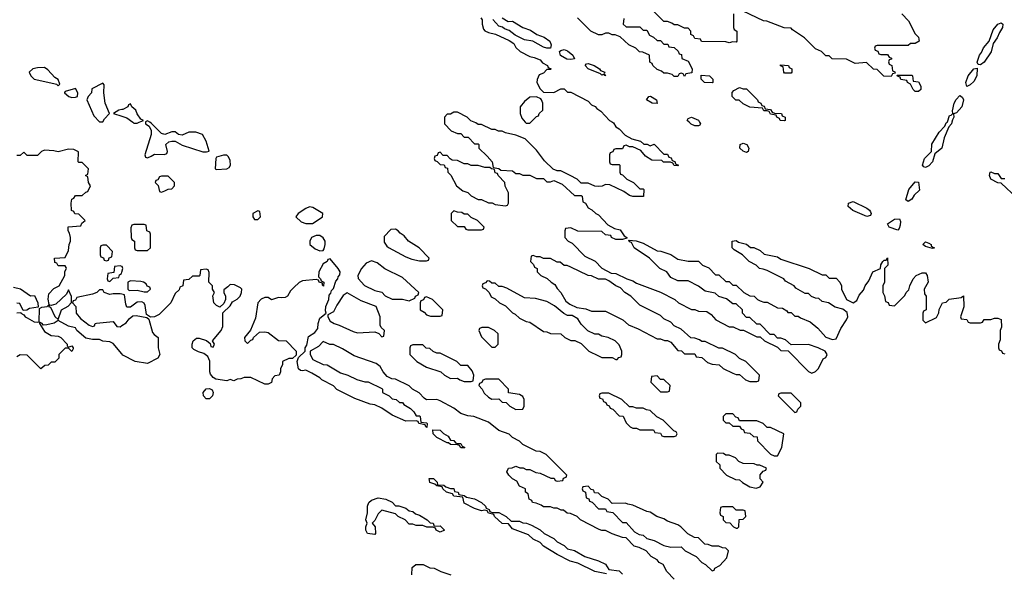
# Model space of a CAD drawing. Header units: inches. Extents: x 2710751 to 2829008, y 857003 to 965602.
# Tile 218 of 256: x 2749406 to 2755128, y 927385 to 930596. Entities that reach past the tile are written whole.
import ezdxf

# ---------------------------------------------------------------- set-up
doc = ezdxf.new("R2010")
doc.units = ezdxf.units.IN
doc.header["$MEASUREMENT"] = 0
for name, color, linetype in [('C7942', 7, 'Continuous'), ('C7943', 7, 'Continuous'), ('C7952', 7, 'Continuous'), ('C7953', 7, 'Continuous')]:
    doc.layers.add(name, color=color, linetype=linetype)

msp = doc.modelspace()

# ---------------------------------------------------------------- linework, layer by layer
at = {"layer": 'C7942', "color": 2, "elevation": 14}
for points in [[(2749390, 928892), (2749414, 928894), (2749414, 928890), (2749430, 928882), (2749438, 928870), (2749450, 928862.8), (2749490, 928840.7), (2749510, 928838), (2749519, 928841), (2749522, 928918), (2749534.6, 928925.4), (2749566, 928930), (2749578, 928942), (2749572.9, 928972.9), (2749576.5, 929003.5), (2749605.1, 929034.9), (2749635.3, 929050), (2749668.7, 929110), (2749668, 929132), (2749678, 929150), (2749676.4, 929156.4), (2749670, 929166), (2749630, 929166), (2749622, 929182), (2749610, 929186), (2749608, 929210), (2749670, 929214), (2749690, 929254), (2749694, 929290), (2749702, 929310), (2749702, 929330), (2749696.4, 929356.4), (2749688, 929370), (2749688.4, 929391.6), (2749762, 929398), (2749767.3, 929412.7), (2749786, 929430), (2749750, 929466), (2749727.3, 929467.3), (2749722, 929482), (2749708, 929488), (2749706, 929530), (2749710, 929554), (2749722, 929558), (2749730, 929574), (2749770, 929574), (2749790, 929594), (2749802, 929598), (2749818, 929630), (2749806, 929650), (2749802, 929682), (2749788, 929690), (2749802, 929698), (2749806, 929730), (2749770, 929766), (2749750, 929766), (2749746, 929770), (2749747.3, 929827.3), (2749722, 929842), (2749690, 929844), (2749630, 929828.7), (2749605.4, 929834.6), (2749550, 929838), (2749534, 929830), (2749510, 929806), (2749450, 929806), (2749430, 929826), (2749410, 929806), (2749390, 929806)], [(2750000, 929162.7), (2749990, 929166), (2749958, 929162), (2749952.7, 929127.3), (2749918, 929122), (2749914, 929090), (2749918, 929078), (2749930, 929074), (2749950, 929094), (2749982, 929098), (2749987.3, 929112.7), (2749998, 929122), (2750000, 929129)], [(2749370, 929041), (2749411.6, 929031.6), (2749470, 928992), (2749492.7, 928992.7), (2749512, 928950), (2749514, 928926), (2749462.8, 928917.2), (2749447.3, 928907.3), (2749426, 928906), (2749407.3, 928947.3), (2749390, 928948)], [(2750000, 929001.1), (2749990, 929004), (2749950, 929004), (2749930, 928999), (2749898, 929010), (2749890, 929026), (2749870, 929026), (2749854, 929010), (2749830, 929002), (2749738, 928982), (2749730, 928966), (2749718, 928962), (2749714, 928950), (2749732, 928930), (2749734, 928890), (2749759.6, 928859.6), (2749810, 928822), (2749830, 928814), (2749842, 928818), (2749846, 928830), (2749852.7, 928832.7), (2749950, 928842), (2749970, 928814), (2749990, 928812), (2750000, 928818.7)], [(2750000, 928653.9), (2749950, 928714), (2749930, 928724), (2749890, 928728.7), (2749870, 928738), (2749830, 928737.2), (2749790, 928745.2), (2749738, 928790), (2749730, 928806), (2749690, 928815.3), (2749630, 928848), (2749606.4, 928833.6), (2749564, 928824), (2749542, 928822), (2749538, 928830), (2749522, 928838), (2749522, 928830), (2749550, 928784.7), (2749590, 928761), (2749630, 928756.3), (2749644.7, 928750), (2749682, 928710), (2749682, 928702), (2749690, 928694), (2749710, 928702), (2749718, 928690), (2749716.9, 928683.1), (2749710, 928669), (2749690, 928688), (2749670, 928688), (2749634, 928650), (2749634, 928630), (2749610, 928606), (2749590, 928606), (2749571.6, 928588.4), (2749552.7, 928587.3), (2749530, 928568), (2749450, 928646), (2749410, 928648), (2749390, 928638)]]:
    msp.add_lwpolyline(points, dxfattribs=at)
for points in [[(2749910, 929286), (2749890, 929286), (2749878, 929282), (2749874, 929270), (2749874, 929230), (2749878, 929218), (2749892.7, 929212.7), (2749898, 929198), (2749910, 929194), (2749922, 929198), (2749927.3, 929212.7), (2749942, 929218), (2749946, 929250)], [(2749690, 929026), (2749678, 929002), (2749617.3, 928942.7), (2749590, 928935.3), (2749582, 928938), (2749574, 928930), (2749585.4, 928925.4), (2749610, 928872), (2749630, 928854), (2749649, 928911), (2749688.4, 928931.6), (2749707.3, 928952.7), (2749707.3, 928987.3)]]:
    msp.add_lwpolyline(points, close=True, dxfattribs=at)
at = {"layer": 'C7943', "color": 2, "elevation": 14}
for points in [[(2749550, 930317.2), (2749510, 930316), (2749482, 930310), (2749461, 930290), (2749470.8, 930270), (2749491.3, 930250), (2749605.8, 930225.8), (2749621, 930221), (2749630, 930212), (2749639, 930221), (2749630, 930248), (2749610, 930259), (2749570, 930304)], [(2749730, 930195.3), (2749670, 930178), (2749666.8, 930173.2), (2749666.8, 930170), (2749692, 930150), (2749710, 930144), (2749730, 930144.9), (2749742, 930150), (2749744, 930170)], [(2749890, 930226), (2749826, 930194), (2749824.7, 930170), (2749804.7, 930150), (2749796, 930130), (2749836.9, 930036.9), (2749870, 930002), (2749890, 930002), (2749900.2, 930019.8), (2749928.7, 930050), (2749903.7, 930110), (2749895.3, 930170), (2749898, 930218)]]:
    msp.add_lwpolyline(points, close=True, dxfattribs=at)
msp.add_lwpolyline([(2750000, 930073.5), (2749982, 930070), (2749952, 930050), (2750000, 930034.5)], dxfattribs=at)
at = {"layer": 'C7952', "color": 2, "elevation": 14}
for points in [[(2750063.1, 930000), (2750070, 929994.8), (2750090, 929994.8), (2750100.5, 930000)], [(2750138, 930000), (2750138, 929990), (2750158, 929978), (2750171.3, 929951.3), (2750171, 929929), (2750134, 929810), (2750138, 929798), (2750150, 929794), (2750170, 929802), (2750190, 929814), (2750247.3, 929812.7), (2750262, 929818), (2750266, 929830), (2750255.3, 929870), (2750273.2, 929886.8), (2750290, 929890.8), (2750310.7, 929890.7), (2750350, 929866), (2750470, 929828.7), (2750492.7, 929827.3), (2750507.3, 929832.7), (2750489.4, 929889.4), (2750469, 929929), (2750430, 929942), (2750390, 929942), (2750350, 929925.2), (2750330, 929929), (2750310, 929944), (2750290, 929945.2), (2750249.1, 929929.1), (2750230, 929934), (2750172.9, 929992.9), (2750162.1, 930000)], [(2751874, 930000), (2751874, 929990), (2751914, 929950), (2751950, 929934), (2751970, 929934), (2751990, 929914), (2752012.7, 929912.7), (2752050, 929874), (2752070, 929874), (2752074, 929870), (2752074, 929850), (2752123.6, 929803.6), (2752152, 929770), (2752158, 929738), (2752190, 929732), (2752202, 929722), (2752270, 929718), (2752290, 929702), (2752310, 929702), (2752330, 929692), (2752370, 929692), (2752410, 929674), (2752450, 929674), (2752470, 929654), (2752490, 929654), (2752510, 929662), (2752559.6, 929639.6), (2752630, 929574), (2752670, 929574), (2752674, 929570), (2752678, 929538), (2752694, 929530), (2752710, 929502), (2752731.6, 929491.6), (2752754, 929470), (2752770, 929462), (2752824.7, 929404.7), (2752863.6, 929383.6), (2752895.3, 929375.3), (2752919.6, 929339.6), (2752934, 929330), (2752934, 929326), (2752910, 929318), (2752870, 929318), (2752846, 929330), (2752842, 929342), (2752810, 929346), (2752790, 929366), (2752650, 929368), (2752610, 929386), (2752578, 929382), (2752574, 929370), (2752574, 929330), (2752594, 929310), (2752616.9, 929296.9), (2752690, 929222), (2752750, 929192), (2752790, 929152), (2752843.6, 929123.6), (2752870, 929122), (2752934, 929090), (2752970, 929078), (2752990, 929064.7), (2753130, 929012), (2753214, 928970), (2753234, 928950), (2753310, 928912), (2753330, 928912), (2753350, 928902), (2753399.6, 928899.6), (2753423.6, 928883.6), (2753451.6, 928851.6), (2753530, 928812), (2753551.6, 928811.6), (2753592.7, 928792.7), (2753611.6, 928791.6), (2753690, 928754), (2753710, 928754), (2753734, 928730), (2753810, 928694), (2753830, 928674), (2753872.7, 928672.7), (2753990, 928552), (2754010, 928542), (2754030, 928552), (2754048, 928570), (2754075.3, 928624.7), (2754090, 928634), (2754098, 928650), (2754086, 928670), (2754046, 928690), (2753990, 928708), (2753890, 928706), (2753856.4, 928736.4), (2753830, 928746), (2753810, 928746), (2753790, 928766), (2753767.3, 928767.3), (2753710, 928826), (2753690, 928826), (2753650, 928866), (2753630, 928866), (2753606, 928890), (2753606, 928910), (2753570, 928946), (2753550, 928946), (2753513.6, 928973.6), (2753468.4, 928988.4), (2753447.3, 929007.3), (2753390, 929018), (2753350, 929048), (2753290, 929078), (2753230, 929078), (2753190, 929098), (2753166, 929130), (2753126, 929150), (2753066, 929210), (2752978, 929270), (2752962, 929302), (2752950, 929306), (2752946, 929314), (2752988.7, 929311.3), (2753030, 929298), (2753110, 929252), (2753131.1, 929251.1), (2753190, 929231.3), (2753230, 929204.7), (2753290, 929192), (2753350, 929192), (2753374, 929170), (2753410, 929154), (2753450, 929114), (2753470, 929114), (2753510, 929074), (2753530, 929074), (2753550, 929054), (2753570, 929054), (2753614, 929010), (2753650, 928992), (2753674, 928990), (2753694, 928970), (2753710, 928962), (2753730, 928954), (2753750, 928954), (2753810, 928922), (2753839.6, 928919.6), (2753863.6, 928903.6), (2753870, 928894), (2753890, 928894), (2753910, 928874), (2753930, 928874), (2753943.6, 928863.6), (2753999.6, 928839.6), (2754043.6, 928803.6), (2754090, 928752), (2754130, 928738), (2754150, 928742), (2754178.4, 928801.6), (2754210, 928851.3), (2754219.3, 928870), (2754215.1, 928895.1), (2754190, 928914), (2754145.2, 928925.2), (2754106, 928950), (2754070, 928958), (2754050, 928975.3), (2754030, 928978), (2754008.4, 928988.4), (2753990, 929006), (2753970, 929006), (2753916.4, 929036.4), (2753906, 929050), (2753856.4, 929076.4), (2753846, 929090), (2753750, 929138), (2753727.3, 929147.3), (2753706, 929150), (2753686, 929170), (2753646, 929190), (2753606, 929230), (2753558, 929258), (2753546, 929270), (2753546, 929310), (2753570, 929312), (2753583.6, 929303.6), (2753630, 929292), (2753652.7, 929272.7), (2753671.6, 929271.6), (2753710, 929254), (2753732.7, 929232.7), (2753810, 929218), (2753830, 929204.7), (2753994, 929150), (2754070, 929114), (2754090, 929114), (2754110, 929094), (2754150, 929094), (2754171.6, 929071.6), (2754182, 929050), (2754182, 929030), (2754211.1, 928971.1), (2754250, 928951.3), (2754270, 928964.7), (2754284.5, 928995.5), (2754310, 929024.7), (2754319.3, 929050), (2754341.6, 929078.4), (2754364, 929130), (2754408, 929150), (2754410, 929172), (2754422, 929190), (2754430, 929198), (2754442, 929198), (2754450, 929212), (2754451.3, 929170), (2754432, 929150), (2754432, 929070), (2754422, 929050), (2754422, 929010), (2754431.6, 928991.6), (2754438, 928958), (2754452.7, 928952.7), (2754458, 928938), (2754490, 928934), (2754550, 928994), (2754558, 929010), (2754574, 929026), (2754578, 929050), (2754598, 929090), (2754615.3, 929110), (2754650, 929126), (2754670, 929124.7), (2754678.8, 929110), (2754686, 929070), (2754662, 929030), (2754663.6, 929003.6), (2754674, 928990), (2754674, 928910), (2754658, 928902), (2754654, 928890), (2754654, 928850), (2754670, 928834), (2754734.6, 928865.4), (2754747.3, 928892.7), (2754748.4, 928911.6), (2754768.7, 928951.3), (2754790, 928954), (2754808.4, 928971.6), (2754878, 928982), (2754890, 928991.3), (2754892, 928928), (2754874, 928870), (2754878, 928858), (2754910, 928854), (2754918, 928838), (2754930, 928834), (2754990, 928834), (2755002, 928838), (2755010, 928854), (2755050, 928854), (2755070, 928862), (2755090, 928862), (2755110, 928854), (2755111.3, 928808.7), (2755104.7, 928790), (2755103.6, 928736.4), (2755094, 928710), (2755094, 928690), (2755098, 928678), (2755112, 928672), (2755118, 928658), (2755130, 928654)], [(2752851.4, 930000), (2752856.9, 929996.9), (2752870, 929974), (2752890, 929962), (2752924.7, 929924.7), (2752963.6, 929903.6), (2753014, 929890), (2753032.7, 929872.7), (2753052, 929872), (2753070, 929862), (2753092.7, 929872.7), (2753150, 929814), (2753170, 929814), (2753178, 929798), (2753192.7, 929792.7), (2753198, 929778), (2753212.7, 929772.7), (2753218, 929758), (2753234, 929750), (2753230, 929746), (2753210, 929748), (2753202, 929762), (2753187.3, 929767.3), (2753148.4, 929768.4), (2753138, 929778), (2753080.4, 929780.4), (2753043.1, 929803.1), (2753015.3, 929835.3), (2752970, 929858), (2752950, 929858), (2752930, 929866), (2752918, 929862), (2752910, 929846), (2752870, 929846), (2752858, 929842), (2752852.7, 929827.3), (2752838, 929822), (2752834, 929810), (2752834, 929770), (2752838, 929758), (2752850, 929754), (2752890, 929754), (2752894, 929750), (2752894, 929710), (2752898, 929698), (2752910, 929694), (2752934, 929670), (2752974, 929650), (2753010, 929614), (2753030, 929614), (2753034, 929610), (2753031.6, 929568.4), (2752970, 929568.7), (2752950, 929575.3), (2752918, 929598), (2752836.4, 929636.4), (2752810, 929638), (2752791.6, 929628.4), (2752770, 929626), (2752748.4, 929628.4), (2752710, 929646), (2752670, 929646), (2752646, 929670), (2752606, 929690), (2752550, 929718), (2752530, 929718), (2752507.3, 929727.3), (2752456.4, 929776.4), (2752410, 929838), (2752343.1, 929903.1), (2752290, 929924), (2752230, 929938), (2752210, 929948), (2752188.9, 929948.9), (2752170, 929958), (2752150, 929958), (2752090, 929986), (2752070, 929986), (2752056.4, 929996.4), (2752046.8, 930000)], [(2752344.6, 930000), (2752350, 929994), (2752370, 929994), (2752376, 930000)], [(2753357.2, 930000), (2753362.8, 929990), (2753358, 929982), (2753350, 929979.3), (2753330, 929979.6), (2753308.3, 929988.3), (2753295.8, 930000)], [(2754823.1, 930000), (2754821, 929990), (2754806, 929974), (2754779.1, 929910), (2754764.9, 929850), (2754723.5, 929816.5), (2754710.4, 929770), (2754690, 929747.3), (2754670, 929738), (2754660.7, 929740.7), (2754653.2, 929750), (2754664.2, 929790), (2754705.2, 929830), (2754706.6, 929873.4), (2754750, 929942.8), (2754782.7, 929977.3), (2754790, 929996), (2754795.3, 930000)], [(2755200.2, 929560.2), (2755110, 929646), (2755090, 929648), (2755050, 929668.7), (2755042, 929690), (2755046, 929710), (2755050, 929712), (2755070, 929702), (2755090, 929702), (2755110, 929674), (2755130, 929674)], [(2753210, 927346), (2753166, 927390), (2753146, 927430), (2753123.1, 927443.1), (2753110, 927458), (2753076.4, 927476.4), (2753046, 927510), (2753006, 927530), (2752978, 927538), (2752930, 927586), (2752908.4, 927588.4), (2752848.9, 927608.9), (2752810, 927628), (2752790, 927628), (2752774.6, 927634.6), (2752666, 927690), (2752646, 927710), (2752607.3, 927727.3), (2752588.4, 927728.4), (2752567.3, 927747.3), (2752552.7, 927747.3), (2752530, 927758), (2752510, 927758), (2752490, 927766), (2752450, 927766), (2752436.4, 927776.4), (2752407.3, 927787.3), (2752386, 927790), (2752382, 927802), (2752366, 927810), (2752362, 927842), (2752346, 927850), (2752346, 927870), (2752310, 927886), (2752294.6, 927914.6), (2752270, 927928), (2752249.1, 927949.1), (2752238, 927970), (2752246, 927990), (2752267.3, 927992.7), (2752290, 928002), (2752312.7, 927992.7), (2752331.6, 927991.6), (2752350, 927982), (2752370, 927982), (2752405.4, 927965.4), (2752430, 927962), (2752492.7, 927932.7), (2752512, 927932), (2752518, 927918), (2752530, 927914), (2752562, 927918), (2752567.3, 927932.7), (2752582, 927938), (2752586, 927950), (2752466, 928070), (2752430, 928088), (2752408.4, 928088.4), (2752330, 928128), (2752310, 928148), (2752270, 928168), (2752250, 928188), (2752190, 928208.7), (2752130, 928258), (2752046, 928290), (2752010, 928295.3), (2751970, 928308.7), (2751930, 928338), (2751850, 928382), (2751830, 928388.7), (2751770, 928388), (2751756.4, 928396.4), (2751728.4, 928428.4), (2751689.1, 928449.1), (2751670, 928468), (2751590, 928508), (2751568.4, 928508.4), (2751542, 928522), (2751518, 928550), (2751500.4, 928580.4), (2751478, 928598), (2751350, 928642), (2751283.1, 928683.1), (2751230, 928708), (2751208.4, 928708.4), (2751170, 928726), (2751143.6, 928696.4), (2751094, 928670), (2751094, 928650), (2751110, 928622), (2751170, 928592), (2751194, 928590), (2751270, 928544.7), (2751314, 928530), (2751365.4, 928505.4), (2751411.6, 928491.6), (2751431.1, 928491.1), (2751510, 928454), (2751514, 928450), (2751514, 928430), (2751554, 928410), (2751570, 928394), (2751594, 928390), (2751612.7, 928372.7), (2751630, 928372), (2751639.6, 928359.6), (2751676.9, 928336.9), (2751696.9, 928316.9), (2751710, 928294), (2751730, 928294), (2751734, 928290), (2751738, 928258), (2751770, 928254), (2751774, 928250), (2751772.7, 928227.3), (2751766, 928230), (2751762, 928242), (2751726, 928250), (2751722, 928262), (2751710, 928266), (2751650, 928264), (2751570, 928298), (2751510, 928338), (2751470, 928358), (2751443.1, 928363.1), (2751354.6, 928394.6), (2751250, 928448), (2751230, 928468), (2751162.7, 928502.7), (2751150, 928515.3), (2751103.1, 928543.1), (2751070, 928559), (2751050, 928555.3), (2751038, 928558), (2751027.3, 928567.3), (2751018, 928610), (2751026, 928634), (2751066, 928670), (2751066, 928690), (2751075.3, 928704.7), (2751085.2, 928754.8), (2751122, 928778), (2751138.6, 928801.4), (2751140.9, 928830), (2751150, 928862), (2751188, 928890), (2751184, 928904), (2751185.2, 928930), (2751202, 928970), (2751204, 928996), (2751213.6, 929006.4), (2751218, 929022), (2751230, 929034), (2751242.7, 929077.3), (2751255.3, 929090), (2751258, 929102), (2751267.3, 929112.7), (2751268, 929130), (2751258, 929150), (2751210, 929206), (2751198, 929202), (2751194, 929190), (2751170, 929178), (2751144.7, 929130), (2751142, 929102), (2751154, 929090), (2751158, 929078), (2751174, 929070), (2751172, 929048), (2751166, 929054), (2751166, 929066), (2751146, 929070), (2751142, 929082), (2751130, 929086), (2751050, 929078), (2751031.1, 929068.9), (2750999.6, 929040.4), (2750979.6, 929020.4), (2750962, 928990), (2750950, 928982), (2750930, 928979), (2750910, 928982), (2750870, 928968.7), (2750850, 928982), (2750830, 928981.2), (2750810, 928972.7), (2750790.8, 928950), (2750777.5, 928862.5), (2750747.1, 928792.9), (2750712, 928750), (2750714, 928730), (2750730, 928714), (2750750, 928734), (2750762, 928738), (2750766, 928750), (2750800.4, 928779.6), (2750830, 928782), (2750850, 928778), (2750910, 928732), (2750954, 928730), (2751014, 928670), (2751014, 928646), (2750992, 928628), (2750970, 928628), (2750934, 928610), (2750934, 928590), (2750922, 928570), (2750922, 928550), (2750914, 928530), (2750890, 928526), (2750874, 928510), (2750870, 928488), (2750850, 928478), (2750830, 928478), (2750750, 928518), (2750710, 928518), (2750691.1, 928508.9), (2750670, 928508), (2750650, 928498), (2750630, 928506), (2750610, 928498), (2750546.8, 928506.8), (2750530, 928517.2), (2750515.9, 928535.9), (2750511.8, 928550), (2750512.1, 928612.1), (2750499.3, 928639.3), (2750477.2, 928657.2), (2750445.6, 928665.6), (2750419, 928679), (2750409, 928689), (2750408.7, 928710), (2750415.3, 928730), (2750434.6, 928745.4), (2750450, 928746), (2750491.6, 928731.6), (2750514, 928714), (2750518, 928698), (2750530, 928694), (2750538, 928710), (2750526, 928730), (2750578, 928790), (2750587.3, 928812.7), (2750587.3, 928892.7), (2750630, 928934), (2750643.1, 928956.9), (2750670, 928972), (2750688, 928990), (2750695.3, 929010), (2750698, 929030), (2750690, 929038), (2750654.6, 929054.6), (2750630, 929058), (2750616.9, 929043.1), (2750592.7, 929027.3), (2750592, 929010), (2750602, 928990), (2750602, 928970), (2750592.7, 928947.3), (2750570, 928926), (2750550, 928935.3), (2750535.3, 928950), (2750528.7, 928991.3), (2750538, 929010), (2750526, 929030), (2750526, 929050), (2750506, 929070), (2750507.3, 929127.3), (2750502, 929142), (2750490, 929146), (2750458, 929142), (2750454, 929110), (2750450, 929106), (2750410, 929106), (2750390, 929086), (2750358, 929082), (2750354, 929050), (2750338, 929042), (2750332.7, 929027.3), (2750310, 929006), (2750284.7, 928950), (2750217.1, 928882.9), (2750190, 928869.2), (2750167.3, 928867.3), (2750144, 928884), (2750135.5, 928935.5), (2750130, 928948), (2750116.4, 928956.4), (2750090, 928955.3), (2750050, 928926), (2750030, 928926), (2750023.1, 928943.1), (2750016.4, 928996.4), (2750000, 929001.1)], [(2750000, 929129), (2750006, 929150), (2750002, 929162), (2750000, 929162.7)], [(2750000, 928818.7), (2750024.7, 928835.3), (2750042, 928858), (2750064, 928876), (2750083.1, 928876.9), (2750146, 928866), (2750156.9, 928856.9), (2750178.8, 928778.8), (2750187.1, 928767.1), (2750211.3, 928750), (2750211.3, 928690), (2750221, 928650), (2750210, 928628.7), (2750150, 928598), (2750078, 928610), (2750006.3, 928646.3), (2750000, 928653.9)], [(2752816.4, 927376.4), (2752749.3, 927389.3), (2752650, 927438), (2752606, 927450), (2752530, 927488), (2752450, 927538), (2752430, 927558), (2752390, 927578), (2752363.1, 927603.1), (2752270, 927638), (2752247.3, 927667.3), (2752209.1, 927669.1), (2752166, 927710), (2752162, 927722), (2752130, 927728), (2752122, 927742), (2752110, 927746), (2752090, 927742), (2752050, 927755.3), (2751990, 927788), (2751982, 927822), (2751930, 927828), (2751922, 927842), (2751886, 927850), (2751866, 927870), (2751862, 927882), (2751830, 927888), (2751818, 927898), (2751790, 927908), (2751786, 927930), (2751812, 927930), (2751832, 927910), (2751834, 927894), (2751871.1, 927891.1), (2751882, 927882), (2751910, 927872), (2751930, 927871.3), (2751934, 927854), (2751954, 927850), (2751958, 927838), (2751990, 927832), (2752002, 927822), (2752050, 927811.3), (2752090.9, 927790.9), (2752114, 927770), (2752118, 927758), (2752134, 927750), (2752138, 927738), (2752152.7, 927732.7), (2752190, 927732), (2752234, 927710), (2752262, 927682), (2752310, 927682), (2752330, 927672), (2752351.6, 927671.6), (2752379.6, 927659.6), (2752431.6, 927631.6), (2752454, 927610), (2752510, 927582), (2752530, 927562), (2752570, 927542), (2752590, 927522), (2752630, 927511.3), (2752690, 927478), (2752770, 927452), (2752810, 927432), (2752830, 927402), (2752890, 927394), (2752910, 927374)], [(2751686, 927370), (2751687.3, 927412.7), (2751708.4, 927431.6), (2751751.1, 927431.1), (2751790, 927412), (2751814, 927410), (2751854, 927390), (2751911.6, 927371.6)]]:
    msp.add_lwpolyline(points, dxfattribs=at)
for points in [[(2753630, 929824.2), (2753610, 929831.8), (2753591.8, 929850), (2753592.7, 929870), (2753610, 929878), (2753631.3, 929871.3), (2753643.1, 929850), (2753639.1, 929830)], [(2750610, 929809), (2750591.1, 929808.9), (2750550, 929798), (2750546, 929790), (2750542, 929730), (2750550, 929726), (2750610, 929728.4), (2750623.7, 929736.3), (2750631.8, 929750), (2750630, 929778), (2750619.5, 929799.5)], [(2751850, 929826), (2751838, 929822), (2751832.7, 929807.3), (2751818, 929802), (2751814, 929790), (2751818, 929778), (2751832.7, 929772.7), (2751850, 929754), (2751872.7, 929752.7), (2751878, 929738), (2751892.7, 929732.7), (2751894, 929710), (2751911.6, 929691.6), (2751944.7, 929630), (2751982, 929602), (2752010.9, 929590.9), (2752030, 929572), (2752070, 929552), (2752090, 929552), (2752130, 929532), (2752151.6, 929531.6), (2752170, 929522), (2752230, 929514), (2752242, 929518), (2752246, 929530), (2752246, 929590), (2752228.4, 929628.4), (2752226, 929650), (2752186, 929690), (2752182, 929702), (2752170, 929706), (2752166, 929726), (2752148.4, 929728.4), (2752138, 929738), (2752110, 929738), (2752070, 929748), (2752030, 929748), (2752010, 929758), (2751990, 929758), (2751950, 929778), (2751920.4, 929780.4), (2751907.3, 929787.3), (2751890, 929806), (2751867.3, 929807.3)], [(2750270, 929686), (2750230, 929686), (2750218, 929682), (2750210, 929666), (2750198, 929662), (2750194, 929650), (2750211.6, 929631.6), (2750218, 929598), (2750230, 929594), (2750250, 929602), (2750268.4, 929611.6), (2750290, 929614), (2750306, 929630), (2750306, 929650)], [(2754570, 929539), (2754555.3, 929550), (2754574, 929610), (2754610, 929654), (2754630, 929652), (2754634.4, 929605.6), (2754603.9, 929576.1), (2754590, 929554)], [(2751090, 929509.2), (2751070, 929499.3), (2751024.7, 929470), (2751012, 929450), (2751042, 929422), (2751070, 929411.3), (2751108.4, 929411.6), (2751130, 929424.7), (2751166, 929450), (2751168, 929470), (2751110, 929505.2)], [(2754330, 929451.6), (2754247.8, 929487.8), (2754220.5, 929510), (2754222.9, 929530), (2754250, 929540.2), (2754330, 929501.1), (2754344.4, 929490), (2754350, 929478.8), (2754354, 929470), (2754350, 929459)], [(2750790, 929486), (2750762, 929470), (2750762, 929450), (2750770, 929434), (2750790, 929434), (2750806, 929450), (2750802, 929482)], [(2751930, 929486), (2751914, 929470), (2751914, 929430), (2751950, 929394), (2751990, 929394), (2751998, 929378), (2752010, 929374), (2752090, 929374), (2752102, 929378), (2752106, 929390), (2752066, 929430), (2752030, 929446), (2752010, 929466), (2751990, 929466), (2751976.4, 929476.4), (2751950, 929478)], [(2750130, 929406), (2750070, 929406), (2750058, 929402), (2750052.7, 929387.3), (2750054, 929330), (2750058, 929318), (2750074, 929310), (2750074, 929270), (2750078, 929258), (2750090, 929254), (2750150, 929254), (2750166, 929270), (2750166, 929350), (2750162, 929362), (2750146, 929370), (2750142, 929402)], [(2754510, 929372.3), (2754459.5, 929390), (2754449.3, 929410), (2754490, 929436), (2754519.1, 929439.1), (2754524, 929424), (2754522, 929402), (2754517.7, 929382.3)], [(2751150, 929342), (2751130, 929342), (2751102, 929330), (2751092, 929310), (2751092, 929290), (2751123.6, 929263.6), (2751150, 929252), (2751170, 929254), (2751176.4, 929263.6), (2751182, 929290), (2751182, 929310), (2751170, 929328)], [(2751590, 929378), (2751563.6, 929376.4), (2751523.6, 929336.4), (2751523.6, 929303.6), (2751539.6, 929279.6), (2751550, 929272), (2751650, 929218), (2751685.4, 929205.4), (2751730, 929194), (2751770, 929194), (2751782, 929198), (2751786, 929210), (2751728, 929270), (2751666, 929310), (2751640.4, 929340.4), (2751616.4, 929356.4), (2751606, 929370)], [(2754710, 929266), (2754670, 929277.2), (2754654, 929290), (2754670, 929306), (2754690, 929298), (2754702.8, 929290), (2754702.8, 929282.8), (2754713.4, 929273.4), (2754722, 929270)], [(2752390, 929226), (2752378, 929222), (2752374, 929190), (2752392.7, 929172.7), (2752398, 929158), (2752414, 929150), (2752414, 929130), (2752434, 929110), (2752471.6, 929091.6), (2752494, 929070), (2752516.9, 929056.9), (2752530, 929034), (2752551.6, 929011.6), (2752579.6, 928959.6), (2752603.6, 928943.6), (2752643.6, 928923.6), (2752696.9, 928916.9), (2752730, 928902), (2752810, 928902), (2752911.6, 928851.6), (2752943.6, 928823.6), (2752999.6, 928799.6), (2753110, 928742), (2753130, 928742), (2753152.7, 928732.7), (2753171.6, 928731.6), (2753190, 928722), (2753230, 928674), (2753251.6, 928671.6), (2753270, 928654), (2753330, 928654), (2753338, 928638), (2753370, 928634), (2753403.6, 928603.6), (2753430, 928594), (2753471.6, 928591.6), (2753494, 928570), (2753550, 928542), (2753570, 928534), (2753590, 928534), (2753623.6, 928503.6), (2753650, 928494), (2753690, 928494), (2753702, 928498), (2753706, 928530), (2753626, 928610), (2753588.4, 928628.4), (2753566, 928650), (2753490, 928688), (2753468.4, 928688.4), (2753390, 928726), (2753370, 928726), (2753356.4, 928736.4), (2753330, 928746), (2753307.3, 928747.3), (2753250, 928798), (2753210, 928818), (2753190, 928838), (2753150, 928858), (2753130, 928878), (2753010, 928938), (2752958, 928990), (2752922, 929010), (2752898, 929038), (2752870, 929048.7), (2752830, 929078), (2752810, 929088), (2752769.1, 929089.1), (2752730, 929108), (2752708.9, 929108.9), (2752610, 929158), (2752587.3, 929167.3), (2752570, 929168), (2752547.3, 929187.3), (2752530, 929188), (2752490, 929208), (2752450, 929208), (2752430, 929218), (2752410, 929218)], [(2751450, 929195.3), (2751419.6, 929180.4), (2751392, 929150), (2751372, 929110), (2751372.7, 929092.7), (2751410, 929052), (2751470, 929022), (2751510, 929012), (2751530, 928992), (2751570, 928972), (2751631.3, 928971.3), (2751670, 928962), (2751702, 928978), (2751706, 928990), (2751722, 928998), (2751726, 929010), (2751630, 929098), (2751529.1, 929149.1), (2751483.1, 929183.1)], [(2750050, 929078), (2750034, 929070), (2750034, 929030), (2750042, 929022), (2750090, 929024.7), (2750130, 929014), (2750150, 929014), (2750166, 929030), (2750162, 929042), (2750147.3, 929047.3), (2750142, 929062), (2750126, 929070), (2750110, 929075.3)], [(2752122, 929078), (2752112.7, 929067.3), (2752098, 929062), (2752094, 929050), (2752098, 929038), (2752112.7, 929032.7), (2752134, 929010), (2752145.4, 928985.4), (2752170, 928974), (2752194, 928950), (2752230, 928934), (2752270, 928892), (2752285.4, 928885.4), (2752310, 928862), (2752350, 928842), (2752370, 928838), (2752450, 928784.7), (2752470, 928782), (2752490, 928772), (2752551.6, 928771.6), (2752574, 928750), (2752610, 928732), (2752631.6, 928731.6), (2752670, 928714), (2752714, 928670), (2752770, 928642), (2752790, 928634), (2752850, 928634), (2752870, 928622), (2752878, 928622), (2752887.3, 928632.7), (2752902, 928638), (2752906, 928650), (2752906, 928670), (2752890, 928706), (2752866, 928730), (2752826, 928750), (2752790, 928758), (2752770, 928768), (2752748.4, 928768.4), (2752707.3, 928787.3), (2752670, 928826), (2752650, 928858), (2752616.4, 928876.4), (2752590, 928878), (2752568.4, 928888.4), (2752513.6, 928933.6), (2752470, 928959), (2752403.6, 928976.4), (2752340.4, 928980.4), (2752236.4, 929036.4), (2752210, 929046), (2752190, 929046), (2752170, 929066), (2752150, 929066), (2752136.4, 929076.4)], [(2751310, 929008), (2751286.4, 928993.6), (2751250, 928938), (2751230, 928898), (2751198, 928882), (2751198, 928870), (2751210, 928844.7), (2751234, 928830), (2751262, 928822), (2751343.5, 928783.5), (2751370, 928776), (2751470, 928782), (2751492.7, 928772.7), (2751510, 928754), (2751522, 928758), (2751526, 928790), (2751507.3, 928807.3), (2751500.4, 928820.4), (2751502, 928870), (2751478, 928930), (2751390, 928962)], [(2751770, 928986), (2751758, 928982), (2751752, 928968), (2751738, 928962), (2751734, 928950), (2751734, 928910), (2751756.9, 928896.9), (2751770, 928882), (2751792.7, 928872.7), (2751850, 928874), (2751862, 928878), (2751866, 928910), (2751806, 928970)], [(2752130, 928808), (2752092.7, 928807.3), (2752078, 928802), (2752074, 928790), (2752090, 928754), (2752150, 928694), (2752170, 928694), (2752186, 928710), (2752186, 928770), (2752166, 928790)], [(2751750, 928706), (2751690, 928706), (2751678, 928702), (2751674, 928690), (2751674, 928650), (2751714, 928610), (2751770, 928578), (2751854, 928550), (2751874, 928530), (2751910, 928512), (2751950, 928514), (2751963.6, 928503.6), (2751990, 928494), (2752030, 928494), (2752042, 928498), (2752046, 928530), (2752036.4, 928556.4), (2752010, 928586), (2751970, 928586), (2751946, 928610), (2751850, 928658), (2751830, 928658), (2751808.4, 928668.4), (2751790, 928686), (2751768.4, 928688.4)], [(2753110, 928526), (2753078, 928522), (2753074, 928490), (2753130, 928434), (2753170, 928434), (2753182, 928438), (2753186, 928470), (2753150, 928506), (2753130, 928506)], [(2752190, 928508), (2752112.7, 928507.3), (2752098, 928502), (2752092, 928488), (2752078, 928482), (2752074, 928470), (2752094, 928450), (2752105.4, 928425.4), (2752130, 928402), (2752150, 928392), (2752190, 928394), (2752210, 928374), (2752232.7, 928372.7), (2752254, 928350), (2752290, 928332), (2752330, 928334), (2752338, 928350), (2752338, 928390), (2752330, 928406), (2752310, 928418), (2752247.3, 928427.3), (2752246, 928450)], [(2750490, 928392.3), (2750474.5, 928410), (2750472.3, 928430), (2750489.5, 928450.5), (2750510, 928454), (2750524.5, 928444.5), (2750530.6, 928430), (2750527.7, 928410), (2750510, 928392.3)], [(2752830, 928426), (2752790, 928426), (2752778, 928422), (2752774, 928410), (2752778, 928398), (2752792.7, 928392.7), (2752798, 928378), (2752812.7, 928372.7), (2752818, 928358), (2752832.7, 928352.7), (2752838, 928338), (2752852.7, 928332.7), (2752890, 928294), (2752912.7, 928292.7), (2752930, 928254), (2752954, 928230), (2752970, 928222), (2752990, 928222), (2753010, 928214), (2753090, 928214), (2753098, 928198), (2753130, 928194), (2753138, 928178), (2753150, 928174), (2753210, 928174), (2753222, 928178), (2753226, 928190), (2753222, 928202), (2753207.3, 928207.3), (2753146, 928270), (2753108.7, 928288.7), (2753070, 928326), (2753048.4, 928328.4), (2753030, 928338), (2752990, 928338), (2752970, 928346), (2752950, 928346), (2752906, 928390)], [(2753890, 928426), (2753830, 928426), (2753818, 928422), (2753814, 928410), (2753910, 928314), (2753922, 928318), (2753927.3, 928332.7), (2753946, 928350), (2753946, 928370)], [(2753550, 928306), (2753510, 928306), (2753494, 928290), (2753494, 928270), (2753510, 928254), (2753530, 928254), (2753550, 928234), (2753590, 928234), (2753598, 928218), (2753612.7, 928212.7), (2753618, 928198), (2753650, 928194), (2753670, 928174), (2753692.7, 928172.7), (2753694, 928150), (2753770, 928072), (2753790, 928062), (2753810, 928062), (2753835.3, 928110), (2753846, 928190), (2753770, 928226), (2753750, 928226), (2753726, 928250), (2753690, 928266), (2753590, 928266), (2753582, 928282), (2753567.3, 928287.3)], [(2751950, 928134), (2751970, 928134), (2751978, 928118), (2751994, 928110), (2751990, 928108), (2751970, 928108), (2751962, 928122), (2751950, 928126), (2751910, 928128), (2751898, 928138), (2751890, 928138), (2751830, 928168.7), (2751808.7, 928190), (2751807.3, 928212.7), (2751850, 928212), (2751870, 928192), (2751896.9, 928176.9), (2751910, 928154), (2751930, 928152), (2751938, 928138)], [(2753462, 928078), (2753454, 928070), (2753454, 928030), (2753474, 928010), (2753474, 927990), (2753514, 927950), (2753565.4, 927925.4), (2753590, 927922), (2753606.4, 927906.4), (2753650, 927882), (2753686, 927874), (2753710, 927882), (2753726, 927910), (2753708.4, 927928.4), (2753708.4, 927951.6), (2753727.3, 927972.7), (2753742, 927978), (2753746, 927990), (2753707.3, 928007.3), (2753692.7, 928007.3), (2753674.6, 928014.6), (2753610, 928018), (2753586, 928030), (2753566, 928050), (2753530, 928066), (2753510, 928066), (2753496.4, 928076.4)], [(2752710, 927886), (2752678, 927882), (2752674, 927870), (2752678, 927858), (2752694, 927850), (2752698, 927818), (2752712.7, 927812.7), (2752718, 927798), (2752732.7, 927792.7), (2752770, 927754), (2752810, 927754), (2752818, 927738), (2752852.7, 927732.7), (2752910, 927674), (2752930, 927674), (2752979.6, 927619.6), (2753005.4, 927605.4), (2753030, 927602), (2753050, 927582), (2753094, 927570), (2753150, 927542), (2753190, 927532), (2753250, 927534), (2753274, 927510), (2753336.9, 927476.9), (2753370, 927442), (2753391.1, 927431.1), (2753430, 927394), (2753442, 927398), (2753446, 927410), (2753474.6, 927425.4), (2753515.3, 927470), (2753526, 927510), (2753510, 927526), (2753490, 927528), (2753470, 927538), (2753430, 927538), (2753407.3, 927547.3), (2753388.4, 927548.4), (2753350, 927586), (2753328.4, 927588.4), (2753288.7, 927608.7), (2753248, 927650), (2753230, 927662), (2753170, 927682), (2753150, 927695.3), (2753109.1, 927709.1), (2753070, 927735.3), (2753050, 927738), (2752970, 927775.3), (2752940.4, 927780.4), (2752927.3, 927787.3), (2752850, 927786), (2752826, 927810), (2752790, 927826), (2752770, 927846), (2752747.3, 927847.3), (2752742, 927862), (2752727.3, 927867.3)], [(2751814, 927654), (2751850, 927656), (2751874, 927630), (2751850, 927618), (2751826, 927630), (2751822, 927642), (2751807.3, 927647.3), (2751771.6, 927648.4), (2751750, 927658), (2751710, 927658), (2751690, 927666), (2751670, 927666), (2751646, 927690), (2751606, 927710), (2751590, 927726), (2751510, 927746), (2751490, 927726), (2751470, 927686), (2751454, 927670), (2751472, 927650), (2751474, 927610), (2751470, 927606), (2751428, 927610), (2751418, 927630), (2751418, 927650), (2751426, 927670), (2751418, 927690), (2751428.4, 927731.6), (2751428, 927770), (2751435.3, 927790), (2751450, 927804.7), (2751490, 927818), (2751534, 927810), (2751570, 927792), (2751590, 927772), (2751610, 927771.3), (2751650, 927758), (2751670, 927742), (2751690, 927738), (2751706, 927726), (2751730, 927718), (2751774, 927690), (2751792, 927672), (2751810, 927671.3)], [(2753550, 927766), (2753490, 927766), (2753478, 927762), (2753474, 927730), (2753478, 927718), (2753494, 927710), (2753494, 927690), (2753510, 927674), (2753532.7, 927672.7), (2753554, 927650), (2753570, 927642), (2753578, 927642), (2753586, 927650), (2753587.3, 927692.7), (2753610, 927694), (2753626, 927710), (2753622, 927742), (2753610, 927746), (2753570, 927746)]]:
    msp.add_lwpolyline(points, close=True, dxfattribs=at)
at = {"layer": 'C7953', "color": 2, "elevation": 14}
for points in [[(2753554, 930630), (2753554, 930550), (2753558, 930538), (2753574, 930530), (2753574, 930470), (2753570, 930466), (2753550, 930468), (2753530, 930462), (2753510, 930468), (2753368.4, 930468.4), (2753362, 930482), (2753330, 930486), (2753322, 930502), (2753306, 930510), (2753306, 930530), (2753290, 930546), (2753270, 930546), (2753230, 930566), (2753210, 930566), (2753196.4, 930576.4), (2753170, 930586), (2753150, 930586), (2753090, 930646)], [(2754532, 930630), (2754572, 930590), (2754610, 930514), (2754630, 930494), (2754634, 930470), (2754610, 930458), (2754582, 930458), (2754570, 930446), (2754390, 930446), (2754378, 930442), (2754374, 930430), (2754378, 930418), (2754392.7, 930412.7), (2754398, 930398), (2754410, 930394), (2754450, 930394), (2754458, 930378), (2754472.7, 930372.7), (2754472.7, 930367.3), (2754458, 930362), (2754454, 930350), (2754458, 930338), (2754474, 930330), (2754478, 930298), (2754492.7, 930292.7), (2754494, 930286), (2754478, 930282), (2754470, 930266), (2754428.4, 930268.4), (2754390, 930306), (2754368.4, 930308.4), (2754327.3, 930347.3), (2754262, 930342), (2754210, 930366), (2754128.4, 930368.4), (2754110, 930386), (2754090, 930386), (2754066, 930410), (2754030, 930426), (2753966, 930490), (2753896.4, 930536.4), (2753890, 930546), (2753848.4, 930548.4), (2753747.3, 930587.3), (2753728.4, 930588.4), (2753610, 930646)], [(2752086, 930606), (2752094.8, 930594.8), (2752094.8, 930570), (2752101.4, 930541.4), (2752110, 930531.3), (2752130, 930522), (2752171.6, 930511.6), (2752250, 930474), (2752276.9, 930456.9), (2752290, 930434), (2752314, 930410), (2752370, 930382), (2752396.9, 930376.9), (2752430, 930362), (2752444.7, 930344.7), (2752474, 930330), (2752478, 930318), (2752494, 930310), (2752490, 930306), (2752470, 930306), (2752450, 930286), (2752424.7, 930275.3), (2752412.7, 930247.3), (2752412, 930230), (2752430, 930194), (2752450, 930174), (2752510, 930172), (2752550, 930194), (2752570, 930194), (2752590, 930174), (2752610, 930174), (2752710, 930122), (2752730, 930102), (2752750, 930092), (2752759.6, 930079.6), (2752783.6, 930063.6), (2752834, 930010), (2752851.4, 930000)], [(2752210, 930606.8), (2752245.5, 930585.5), (2752270, 930588), (2752330.8, 930550), (2752375.4, 930535.4), (2752411, 930510), (2752454.6, 930494.6), (2752487.7, 930470), (2752494.9, 930450), (2752490, 930429.5), (2752469.6, 930429.6), (2752450, 930436.2), (2752388, 930470), (2752339.3, 930479.3), (2752285.2, 930505.2), (2752250, 930532.7), (2752223.2, 930543.2), (2752212.7, 930552.7), (2752190, 930559), (2752156.6, 930596.6)], [(2752918, 930602), (2752914, 930570), (2752930, 930554), (2753010, 930554), (2753030, 930534), (2753050, 930534), (2753065.4, 930505.4), (2753090, 930494), (2753110, 930474), (2753130, 930474), (2753150, 930454), (2753172.7, 930452.7), (2753178, 930438), (2753210, 930434), (2753232.7, 930412.7), (2753238, 930398), (2753252.7, 930392.7), (2753254, 930370), (2753290, 930354), (2753314, 930310), (2753312.7, 930287.3), (2753278, 930282), (2753270, 930266), (2753262, 930282), (2753250, 930286), (2753238, 930282), (2753230, 930266), (2753210, 930266), (2753198, 930278), (2753170, 930286), (2753150, 930286), (2753136.4, 930296.4), (2753110, 930306), (2753086, 930330), (2753082, 930342), (2753068.4, 930348.4), (2753066, 930390), (2753027.3, 930407.3), (2753008.4, 930408.4), (2752986, 930430), (2752946, 930450), (2752896.4, 930496.4), (2752867.3, 930507.3), (2752848.4, 930508.4), (2752830, 930518), (2752810, 930518), (2752790, 930508), (2752770, 930508), (2752726, 930530), (2752647.3, 930607.3)], [(2752376, 930000), (2752410, 930034), (2752422, 930038), (2752426, 930050), (2752446, 930070), (2752446, 930110), (2752438, 930130), (2752435.3, 930135.3), (2752410, 930148), (2752370, 930146), (2752339.6, 930120.4), (2752314, 930090), (2752314, 930050), (2752323.6, 930023.6), (2752344.6, 930000)], [(2754795.3, 930000), (2754798, 930002), (2754810, 930038.8), (2754819.3, 930040.7), (2754828.7, 930050), (2754826, 930066), (2754837, 930110), (2754848.3, 930131.7), (2754870, 930154.8), (2754874, 930154), (2754884.5, 930144.5), (2754890.4, 930130.4), (2754880.5, 930090), (2754850, 930054), (2754832, 930048), (2754834.8, 930030), (2754826, 930014), (2754823.1, 930000)], [(2750100.5, 930000), (2750110, 930004.7), (2750126, 930010), (2750110, 930018), (2750090, 930048), (2750082, 930070), (2750058, 930090), (2750050, 930106), (2750038, 930102), (2750034, 930090), (2750005.4, 930074.6), (2750000, 930073.5)], [(2750000, 930034.5), (2750030, 930024.9), (2750063.1, 930000)], [(2752046.8, 930000), (2752027.3, 930007.3), (2752006, 930030), (2751950, 930058), (2751930, 930058), (2751910, 930046), (2751890, 930046), (2751874, 930030), (2751874, 930000)], [(2753295.8, 930000), (2753285.2, 930010), (2753290, 930022), (2753310, 930030.4), (2753350, 930012.7), (2753357.2, 930000)], [(2750162.1, 930000), (2750150, 930008), (2750138, 930002), (2750138, 930000)]]:
    msp.add_lwpolyline(points, dxfattribs=at)
for points in [[(2754990, 930333.2), (2754975.3, 930335.3), (2754969.4, 930349.4), (2754983.6, 930390), (2754995.2, 930404.8), (2755007.2, 930432.8), (2755039.3, 930470), (2755063.5, 930536.5), (2755089.7, 930570.3), (2755110, 930577.3), (2755118.8, 930570), (2755118, 930550), (2755099, 930521), (2755087.3, 930490), (2755063.4, 930456.6), (2755051.5, 930408.5), (2755010, 930349.3)], [(2752610, 930363.7), (2752586.5, 930366.5), (2752548.2, 930388.2), (2752542.7, 930410), (2752550, 930417.3), (2752570, 930422.4), (2752590, 930414), (2752620.7, 930390), (2752630, 930369)], [(2752810, 930269.3), (2752796.4, 930276.4), (2752790, 930274), (2752782, 930282), (2752709.7, 930309.7), (2752693.2, 930330), (2752700.7, 930339.3), (2752710, 930342), (2752744.7, 930330), (2752774.8, 930310), (2752781.1, 930301.1), (2752806, 930290), (2752803.6, 930283.6)], [(2753850, 930286), (2753846, 930290), (2753842, 930322), (2753827.3, 930327.3), (2753827.3, 930332.7), (2753874, 930330), (2753878, 930318), (2753894, 930310), (2753894, 930290), (2753890, 930286)], [(2754910, 930208), (2754905.1, 930230), (2754917, 930270), (2754950, 930310.8), (2754970, 930314), (2754967.7, 930270), (2754950, 930237.2), (2754930, 930217.2)], [(2753430, 930228), (2753386, 930230), (2753366, 930250), (2753367.3, 930272.7), (2753414, 930270), (2753434, 930250), (2753434, 930230)], [(2754610, 930178), (2754598, 930190), (2754582, 930222), (2754566, 930230), (2754562, 930242), (2754527.3, 930247.3), (2754522, 930262), (2754507.3, 930267.3), (2754506, 930274), (2754590, 930274), (2754594, 930270), (2754598, 930238), (2754630, 930234), (2754642, 930210), (2754642, 930190), (2754630, 930178)], [(2753610, 930194), (2753630, 930194), (2753694, 930130), (2753698, 930118), (2753714, 930110), (2753718, 930098), (2753732.7, 930092.7), (2753738, 930078), (2753770, 930074), (2753778, 930058), (2753792.7, 930052.7), (2753834, 930050), (2753838, 930038), (2753854, 930030), (2753854, 930010), (2753850, 930008.7), (2753826, 930010), (2753822, 930022), (2753806, 930030), (2753802, 930042), (2753770, 930046), (2753762, 930062), (2753750, 930066), (2753730, 930066), (2753722, 930082), (2753648.4, 930088.4), (2753610, 930106), (2753587.3, 930127.3), (2753568.4, 930128.4), (2753546, 930150), (2753547.3, 930172.7), (2753556.4, 930183.6), (2753590, 930202)], [(2753110, 930109.4), (2753082, 930110), (2753049.4, 930130.6), (2753062, 930150), (2753071.6, 930151.6), (2753106, 930130)]]:
    msp.add_lwpolyline(points, close=True, dxfattribs=at)

doc.saveas('drawing.dxf')
